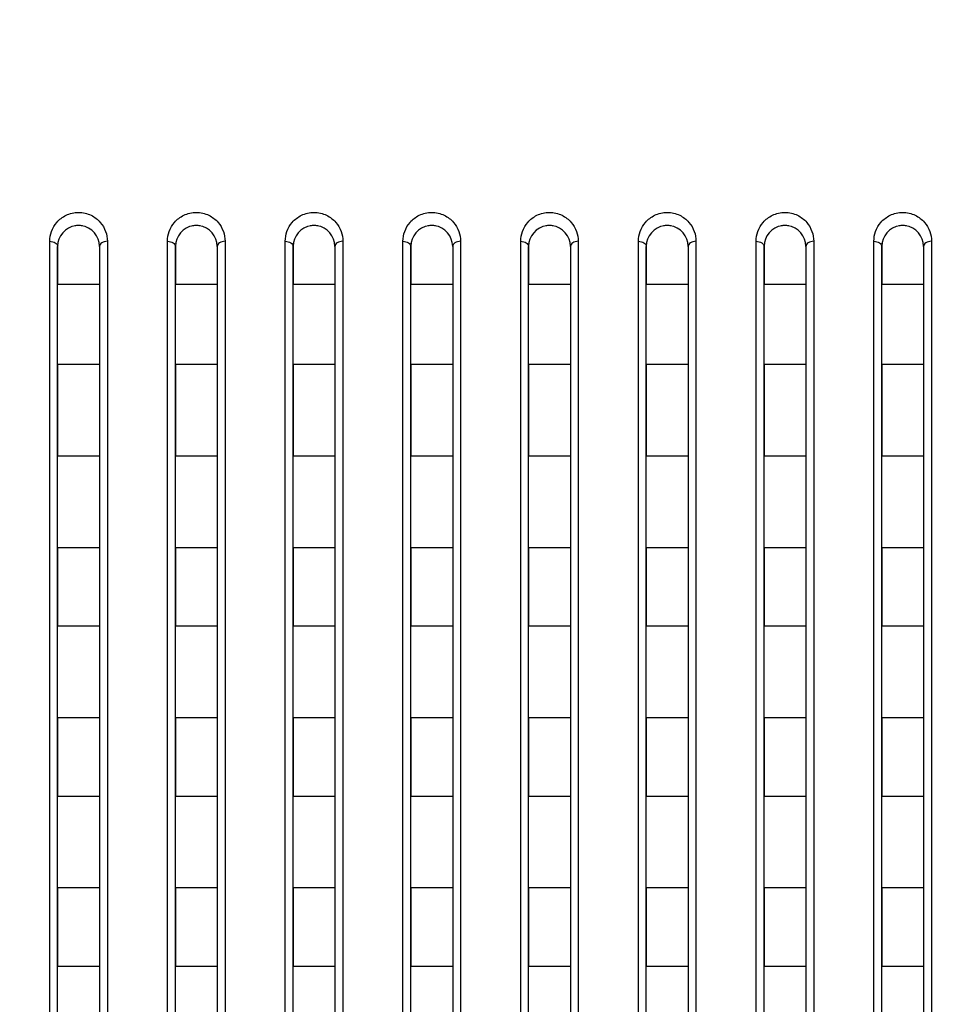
# Model space of a CAD drawing. Header units: millimetres. Extents: x -6054 to 364, y -1866 to 3094.
# Tile 126 of 256: x -4190 to -4154, y 871 to 909. Entities that reach past the tile are written whole.
import ezdxf

# ---------------------------------------------------------------- set-up
doc = ezdxf.new("R2010")
doc.units = ezdxf.units.MM
doc.header["$LTSCALE"] = 65.395
doc.header["$PDSIZE"] = 0.05
doc.layers.get('0').update_dxf_attribs({"linetype": 'CONTINUOUS'})
doc.layers.get('Defpoints').update_dxf_attribs({"linetype": 'CONTINUOUS'})
doc.layers.add('DIM', color=3, linetype='CONTINUOUS')
doc.styles.get("Standard").update_dxf_attribs({"font": 'arial.ttf'})
doc.dimstyles.new('ISO-25', dxfattribs={"dimtxt": 2.5, "dimasz": 2.5, "dimexe": 1.25, "dimexo": 0.625, "dimtad": 1, "dimtxsty": 'STANDARD', "dimcen": 2.5, "dimadec": 0, "dimazin": 0, "dimtfac": 1, "dimtmove": 0, "dimatfit": 3, "dimfxl": 1, "dimarcsym": 0})

# ---------------------------------------------------------------- blocks, each defined once
blk = doc.blocks.new('*D1')
at = {"layer": 'Defpoints', "color": 0}
for p in [(-4193.173, 1042.072), (-3593.173, 683.031), (-3593.173, 628.168)]:
    blk.add_point(p, dxfattribs=at)
at = {"layer": 'DIM', "color": 3, "lineweight": -2}
for p, q in [((-4193.173, 1041.447), (-4193.173, 681.781)), ((-3593.173, 628.793), (-3593.173, 684.281)), ((-4178.173, 683.031), (-3608.173, 683.031))]:
    blk.add_line(p, q, dxfattribs=at)
at = {"layer": 'DIM', "color": 3}
for points in [[(-4178.173, 685.531), (-4178.173, 680.531), (-4193.173, 683.031)], [(-3608.173, 680.531), (-3608.173, 685.531), (-3593.173, 683.031)]]:
    blk.add_solid(points, dxfattribs=at)
at = {"layer": 'DIM', "color": 2, "insert": (-3893.173, 700.841), "char_height": 20, "attachment_point": 5}
blk.add_mtext('600  [23,622]', dxfattribs=at)

msp = doc.modelspace()

# ---------------------------------------------------------------- linework, layer by layer
at = {"linetype": 'Continuous'}
for p, q in [((-4189.023, 828.726), (-4189.023, 900.382)), ((-4188.723, 900.184), (-4188.723, 898.734)), ((-4188.723, 900.184), (-4188.723, 898.734)), ((-4188.723, 828.718), (-4188.723, 900.184)), ((-4187.123, 900.184), (-4187.123, 898.734)), ((-4187.123, 900.184), (-4187.123, 898.734)), ((-4187.123, 900.184), (-4187.123, 828.718)), ((-4186.823, 900.382), (-4186.823, 828.726)), ((-4184.523, 828.726), (-4184.523, 900.382)), ((-4184.223, 900.184), (-4184.223, 898.734)), ((-4184.223, 900.184), (-4184.223, 898.734)), ((-4184.223, 828.718), (-4184.223, 900.184)), ((-4182.623, 900.184), (-4182.623, 898.734)), ((-4182.623, 900.184), (-4182.623, 898.734)), ((-4182.623, 900.184), (-4182.623, 828.718)), ((-4182.323, 900.382), (-4182.323, 828.726)), ((-4180.023, 828.726), (-4180.023, 900.382)), ((-4179.723, 900.184), (-4179.723, 898.734)), ((-4179.723, 900.184), (-4179.723, 898.734)), ((-4179.723, 828.718), (-4179.723, 900.184)), ((-4178.123, 900.184), (-4178.123, 898.734)), ((-4178.123, 900.184), (-4178.123, 898.734)), ((-4178.123, 900.184), (-4178.123, 828.718)), ((-4177.823, 900.382), (-4177.823, 828.726)), ((-4175.523, 828.726), (-4175.523, 900.382)), ((-4175.223, 900.184), (-4175.223, 898.734)), ((-4175.223, 900.184), (-4175.223, 898.734)), ((-4175.223, 828.718), (-4175.223, 900.184)), ((-4173.623, 900.184), (-4173.623, 898.734)), ((-4173.623, 900.184), (-4173.623, 898.734)), ((-4173.623, 900.184), (-4173.623, 828.718)), ((-4173.323, 900.382), (-4173.323, 828.726)), ((-4171.023, 828.726), (-4171.023, 900.382)), ((-4170.723, 900.184), (-4170.723, 898.734)), ((-4170.723, 900.184), (-4170.723, 898.734)), ((-4170.723, 828.718), (-4170.723, 900.184)), ((-4169.123, 900.184), (-4169.123, 898.734)), ((-4169.123, 900.184), (-4169.123, 898.734)), ((-4169.123, 900.184), (-4169.123, 828.718)), ((-4168.823, 900.382), (-4168.823, 828.726)), ((-4166.523, 828.726), (-4166.523, 900.382)), ((-4166.223, 900.184), (-4166.223, 898.734)), ((-4166.223, 900.184), (-4166.223, 898.734)), ((-4166.223, 828.718), (-4166.223, 900.184)), ((-4164.623, 900.184), (-4164.623, 898.734)), ((-4164.623, 900.184), (-4164.623, 898.734)), ((-4164.623, 900.184), (-4164.623, 828.718)), ((-4164.323, 900.382), (-4164.323, 828.726)), ((-4162.023, 828.726), (-4162.023, 900.382)), ((-4161.723, 900.184), (-4161.723, 898.734)), ((-4161.723, 900.184), (-4161.723, 898.734)), ((-4161.723, 828.718), (-4161.723, 900.184)), ((-4160.123, 900.184), (-4160.123, 898.734)), ((-4160.123, 900.184), (-4160.123, 898.734)), ((-4160.123, 900.184), (-4160.123, 828.718)), ((-4159.823, 900.382), (-4159.823, 828.726)), ((-4157.523, 828.726), (-4157.523, 900.382)), ((-4157.223, 900.184), (-4157.223, 898.734)), ((-4157.223, 900.184), (-4157.223, 898.734)), ((-4157.223, 828.718), (-4157.223, 900.184)), ((-4155.623, 900.184), (-4155.623, 898.734)), ((-4155.623, 900.184), (-4155.623, 898.734)), ((-4155.623, 900.184), (-4155.623, 828.718)), ((-4155.323, 900.382), (-4155.323, 828.726)), ((-4187.123, 898.734), (-4188.723, 898.734)), ((-4187.123, 898.734), (-4188.723, 898.734)), ((-4182.623, 898.734), (-4184.223, 898.734)), ((-4182.623, 898.734), (-4184.223, 898.734)), ((-4178.123, 898.734), (-4179.723, 898.734)), ((-4178.123, 898.734), (-4179.723, 898.734)), ((-4173.623, 898.734), (-4175.223, 898.734)), ((-4173.623, 898.734), (-4175.223, 898.734)), ((-4169.123, 898.734), (-4170.723, 898.734)), ((-4169.123, 898.734), (-4170.723, 898.734)), ((-4164.623, 898.734), (-4166.223, 898.734)), ((-4164.623, 898.734), (-4166.223, 898.734)), ((-4160.123, 898.734), (-4161.723, 898.734)), ((-4160.123, 898.734), (-4161.723, 898.734)), ((-4155.623, 898.734), (-4157.223, 898.734)), ((-4155.623, 898.734), (-4157.223, 898.734)), ((-4188.723, 895.668), (-4188.723, 892.168)), ((-4188.723, 895.668), (-4188.723, 892.168)), ((-4187.123, 895.668), (-4188.723, 895.668)), ((-4187.123, 895.668), (-4188.723, 895.668)), ((-4187.123, 895.668), (-4187.123, 892.168)), ((-4187.123, 895.668), (-4187.123, 892.168)), ((-4184.223, 895.668), (-4184.223, 892.168)), ((-4184.223, 895.668), (-4184.223, 892.168)), ((-4182.623, 895.668), (-4184.223, 895.668)), ((-4182.623, 895.668), (-4184.223, 895.668)), ((-4182.623, 895.668), (-4182.623, 892.168)), ((-4182.623, 895.668), (-4182.623, 892.168)), ((-4179.723, 895.668), (-4179.723, 892.168)), ((-4179.723, 895.668), (-4179.723, 892.168)), ((-4178.123, 895.668), (-4179.723, 895.668)), ((-4178.123, 895.668), (-4179.723, 895.668)), ((-4178.123, 895.668), (-4178.123, 892.168)), ((-4178.123, 895.668), (-4178.123, 892.168)), ((-4175.223, 895.668), (-4175.223, 892.168)), ((-4175.223, 895.668), (-4175.223, 892.168)), ((-4173.623, 895.668), (-4175.223, 895.668)), ((-4173.623, 895.668), (-4175.223, 895.668)), ((-4173.623, 895.668), (-4173.623, 892.168)), ((-4173.623, 895.668), (-4173.623, 892.168)), ((-4170.723, 895.668), (-4170.723, 892.168)), ((-4170.723, 895.668), (-4170.723, 892.168)), ((-4169.123, 895.668), (-4170.723, 895.668)), ((-4169.123, 895.668), (-4170.723, 895.668)), ((-4169.123, 895.668), (-4169.123, 892.168)), ((-4169.123, 895.668), (-4169.123, 892.168)), ((-4166.223, 895.668), (-4166.223, 892.168)), ((-4166.223, 895.668), (-4166.223, 892.168)), ((-4164.623, 895.668), (-4166.223, 895.668)), ((-4164.623, 895.668), (-4166.223, 895.668)), ((-4164.623, 895.668), (-4164.623, 892.168)), ((-4164.623, 895.668), (-4164.623, 892.168)), ((-4161.723, 895.668), (-4161.723, 892.168)), ((-4161.723, 895.668), (-4161.723, 892.168)), ((-4160.123, 895.668), (-4161.723, 895.668)), ((-4160.123, 895.668), (-4161.723, 895.668)), ((-4160.123, 895.668), (-4160.123, 892.168)), ((-4160.123, 895.668), (-4160.123, 892.168)), ((-4157.223, 895.668), (-4157.223, 892.168)), ((-4157.223, 895.668), (-4157.223, 892.168)), ((-4155.623, 895.668), (-4157.223, 895.668)), ((-4155.623, 895.668), (-4157.223, 895.668)), ((-4155.623, 895.668), (-4155.623, 892.168)), ((-4155.623, 895.668), (-4155.623, 892.168)), ((-4187.123, 892.168), (-4188.723, 892.168)), ((-4187.123, 892.168), (-4188.723, 892.168)), ((-4182.623, 892.168), (-4184.223, 892.168)), ((-4182.623, 892.168), (-4184.223, 892.168)), ((-4178.123, 892.168), (-4179.723, 892.168)), ((-4178.123, 892.168), (-4179.723, 892.168)), ((-4173.623, 892.168), (-4175.223, 892.168)), ((-4173.623, 892.168), (-4175.223, 892.168)), ((-4169.123, 892.168), (-4170.723, 892.168)), ((-4169.123, 892.168), (-4170.723, 892.168)), ((-4164.623, 892.168), (-4166.223, 892.168)), ((-4164.623, 892.168), (-4166.223, 892.168)), ((-4160.123, 892.168), (-4161.723, 892.168)), ((-4160.123, 892.168), (-4161.723, 892.168)), ((-4155.623, 892.168), (-4157.223, 892.168)), ((-4155.623, 892.168), (-4157.223, 892.168)), ((-4188.723, 888.668), (-4188.723, 885.668)), ((-4188.723, 888.668), (-4188.723, 885.668)), ((-4187.123, 888.668), (-4188.723, 888.668)), ((-4187.123, 888.668), (-4188.723, 888.668)), ((-4187.123, 888.668), (-4187.123, 885.668)), ((-4187.123, 888.668), (-4187.123, 885.668)), ((-4184.223, 888.668), (-4184.223, 885.668)), ((-4184.223, 888.668), (-4184.223, 885.668)), ((-4182.623, 888.668), (-4184.223, 888.668)), ((-4182.623, 888.668), (-4184.223, 888.668)), ((-4182.623, 888.668), (-4182.623, 885.668)), ((-4182.623, 888.668), (-4182.623, 885.668)), ((-4179.723, 888.668), (-4179.723, 885.668)), ((-4179.723, 888.668), (-4179.723, 885.668)), ((-4178.123, 888.668), (-4179.723, 888.668)), ((-4178.123, 888.668), (-4179.723, 888.668)), ((-4178.123, 888.668), (-4178.123, 885.668)), ((-4178.123, 888.668), (-4178.123, 885.668)), ((-4175.223, 888.668), (-4175.223, 885.668)), ((-4175.223, 888.668), (-4175.223, 885.668)), ((-4173.623, 888.668), (-4175.223, 888.668)), ((-4173.623, 888.668), (-4175.223, 888.668)), ((-4173.623, 888.668), (-4173.623, 885.668)), ((-4173.623, 888.668), (-4173.623, 885.668)), ((-4170.723, 888.668), (-4170.723, 885.668)), ((-4170.723, 888.668), (-4170.723, 885.668)), ((-4169.123, 888.668), (-4170.723, 888.668)), ((-4169.123, 888.668), (-4170.723, 888.668)), ((-4169.123, 888.668), (-4169.123, 885.668)), ((-4169.123, 888.668), (-4169.123, 885.668)), ((-4166.223, 888.668), (-4166.223, 885.668)), ((-4166.223, 888.668), (-4166.223, 885.668)), ((-4164.623, 888.668), (-4166.223, 888.668)), ((-4164.623, 888.668), (-4166.223, 888.668)), ((-4164.623, 888.668), (-4164.623, 885.668)), ((-4164.623, 888.668), (-4164.623, 885.668)), ((-4161.723, 888.668), (-4161.723, 885.668)), ((-4161.723, 888.668), (-4161.723, 885.668)), ((-4160.123, 888.668), (-4161.723, 888.668)), ((-4160.123, 888.668), (-4161.723, 888.668)), ((-4160.123, 888.668), (-4160.123, 885.668)), ((-4160.123, 888.668), (-4160.123, 885.668)), ((-4157.223, 888.668), (-4157.223, 885.668)), ((-4157.223, 888.668), (-4157.223, 885.668)), ((-4155.623, 888.668), (-4157.223, 888.668)), ((-4155.623, 888.668), (-4157.223, 888.668)), ((-4155.623, 888.668), (-4155.623, 885.668)), ((-4155.623, 888.668), (-4155.623, 885.668)), ((-4187.123, 885.668), (-4188.723, 885.668)), ((-4187.123, 885.668), (-4188.723, 885.668)), ((-4182.623, 885.668), (-4184.223, 885.668)), ((-4182.623, 885.668), (-4184.223, 885.668)), ((-4178.123, 885.668), (-4179.723, 885.668)), ((-4178.123, 885.668), (-4179.723, 885.668)), ((-4173.623, 885.668), (-4175.223, 885.668)), ((-4173.623, 885.668), (-4175.223, 885.668)), ((-4169.123, 885.668), (-4170.723, 885.668)), ((-4169.123, 885.668), (-4170.723, 885.668)), ((-4164.623, 885.668), (-4166.223, 885.668)), ((-4164.623, 885.668), (-4166.223, 885.668)), ((-4160.123, 885.668), (-4161.723, 885.668)), ((-4160.123, 885.668), (-4161.723, 885.668)), ((-4155.623, 885.668), (-4157.223, 885.668)), ((-4155.623, 885.668), (-4157.223, 885.668)), ((-4188.723, 882.168), (-4188.723, 879.168)), ((-4188.723, 882.168), (-4188.723, 879.168)), ((-4187.123, 882.168), (-4188.723, 882.168)), ((-4187.123, 882.168), (-4188.723, 882.168)), ((-4187.123, 882.168), (-4187.123, 879.168)), ((-4187.123, 882.168), (-4187.123, 879.168)), ((-4184.223, 882.168), (-4184.223, 879.168)), ((-4184.223, 882.168), (-4184.223, 879.168)), ((-4182.623, 882.168), (-4184.223, 882.168)), ((-4182.623, 882.168), (-4184.223, 882.168)), ((-4182.623, 882.168), (-4182.623, 879.168)), ((-4182.623, 882.168), (-4182.623, 879.168)), ((-4179.723, 882.168), (-4179.723, 879.168)), ((-4179.723, 882.168), (-4179.723, 879.168)), ((-4178.123, 882.168), (-4179.723, 882.168)), ((-4178.123, 882.168), (-4179.723, 882.168)), ((-4178.123, 882.168), (-4178.123, 879.168)), ((-4178.123, 882.168), (-4178.123, 879.168)), ((-4175.223, 882.168), (-4175.223, 879.168)), ((-4175.223, 882.168), (-4175.223, 879.168)), ((-4173.623, 882.168), (-4175.223, 882.168)), ((-4173.623, 882.168), (-4175.223, 882.168)), ((-4173.623, 882.168), (-4173.623, 879.168)), ((-4173.623, 882.168), (-4173.623, 879.168)), ((-4170.723, 882.168), (-4170.723, 879.168)), ((-4170.723, 882.168), (-4170.723, 879.168)), ((-4169.123, 882.168), (-4170.723, 882.168)), ((-4169.123, 882.168), (-4170.723, 882.168)), ((-4169.123, 882.168), (-4169.123, 879.168)), ((-4169.123, 882.168), (-4169.123, 879.168)), ((-4166.223, 882.168), (-4166.223, 879.168)), ((-4166.223, 882.168), (-4166.223, 879.168)), ((-4164.623, 882.168), (-4166.223, 882.168)), ((-4164.623, 882.168), (-4166.223, 882.168)), ((-4164.623, 882.168), (-4164.623, 879.168)), ((-4164.623, 882.168), (-4164.623, 879.168)), ((-4161.723, 882.168), (-4161.723, 879.168)), ((-4161.723, 882.168), (-4161.723, 879.168)), ((-4160.123, 882.168), (-4161.723, 882.168)), ((-4160.123, 882.168), (-4161.723, 882.168)), ((-4160.123, 882.168), (-4160.123, 879.168)), ((-4160.123, 882.168), (-4160.123, 879.168)), ((-4157.223, 882.168), (-4157.223, 879.168)), ((-4157.223, 882.168), (-4157.223, 879.168)), ((-4155.623, 882.168), (-4157.223, 882.168)), ((-4155.623, 882.168), (-4157.223, 882.168)), ((-4155.623, 882.168), (-4155.623, 879.168)), ((-4155.623, 882.168), (-4155.623, 879.168)), ((-4187.123, 879.168), (-4188.723, 879.168)), ((-4187.123, 879.168), (-4188.723, 879.168)), ((-4182.623, 879.168), (-4184.223, 879.168)), ((-4182.623, 879.168), (-4184.223, 879.168)), ((-4178.123, 879.168), (-4179.723, 879.168)), ((-4178.123, 879.168), (-4179.723, 879.168)), ((-4173.623, 879.168), (-4175.223, 879.168)), ((-4173.623, 879.168), (-4175.223, 879.168)), ((-4169.123, 879.168), (-4170.723, 879.168)), ((-4169.123, 879.168), (-4170.723, 879.168)), ((-4164.623, 879.168), (-4166.223, 879.168)), ((-4164.623, 879.168), (-4166.223, 879.168)), ((-4160.123, 879.168), (-4161.723, 879.168)), ((-4160.123, 879.168), (-4161.723, 879.168)), ((-4155.623, 879.168), (-4157.223, 879.168)), ((-4155.623, 879.168), (-4157.223, 879.168)), ((-4188.723, 875.668), (-4188.723, 872.668)), ((-4188.723, 875.668), (-4188.723, 872.668)), ((-4187.123, 875.668), (-4188.723, 875.668)), ((-4187.123, 875.668), (-4188.723, 875.668)), ((-4187.123, 875.668), (-4187.123, 872.668)), ((-4187.123, 875.668), (-4187.123, 872.668)), ((-4184.223, 875.668), (-4184.223, 872.668)), ((-4184.223, 875.668), (-4184.223, 872.668)), ((-4182.623, 875.668), (-4184.223, 875.668)), ((-4182.623, 875.668), (-4184.223, 875.668)), ((-4182.623, 875.668), (-4182.623, 872.668)), ((-4182.623, 875.668), (-4182.623, 872.668)), ((-4179.723, 875.668), (-4179.723, 872.668)), ((-4179.723, 875.668), (-4179.723, 872.668)), ((-4178.123, 875.668), (-4179.723, 875.668)), ((-4178.123, 875.668), (-4179.723, 875.668)), ((-4178.123, 875.668), (-4178.123, 872.668)), ((-4178.123, 875.668), (-4178.123, 872.668)), ((-4175.223, 875.668), (-4175.223, 872.668)), ((-4175.223, 875.668), (-4175.223, 872.668)), ((-4173.623, 875.668), (-4175.223, 875.668)), ((-4173.623, 875.668), (-4175.223, 875.668)), ((-4173.623, 875.668), (-4173.623, 872.668)), ((-4173.623, 875.668), (-4173.623, 872.668)), ((-4170.723, 875.668), (-4170.723, 872.668)), ((-4170.723, 875.668), (-4170.723, 872.668)), ((-4169.123, 875.668), (-4170.723, 875.668)), ((-4169.123, 875.668), (-4170.723, 875.668)), ((-4169.123, 875.668), (-4169.123, 872.668)), ((-4169.123, 875.668), (-4169.123, 872.668)), ((-4166.223, 875.668), (-4166.223, 872.668)), ((-4166.223, 875.668), (-4166.223, 872.668)), ((-4164.623, 875.668), (-4166.223, 875.668)), ((-4164.623, 875.668), (-4166.223, 875.668)), ((-4164.623, 875.668), (-4164.623, 872.668)), ((-4164.623, 875.668), (-4164.623, 872.668)), ((-4161.723, 875.668), (-4161.723, 872.668)), ((-4161.723, 875.668), (-4161.723, 872.668)), ((-4160.123, 875.668), (-4161.723, 875.668)), ((-4160.123, 875.668), (-4161.723, 875.668)), ((-4160.123, 875.668), (-4160.123, 872.668)), ((-4160.123, 875.668), (-4160.123, 872.668)), ((-4157.223, 875.668), (-4157.223, 872.668)), ((-4157.223, 875.668), (-4157.223, 872.668)), ((-4155.623, 875.668), (-4157.223, 875.668)), ((-4155.623, 875.668), (-4157.223, 875.668)), ((-4155.623, 875.668), (-4155.623, 872.668)), ((-4155.623, 875.668), (-4155.623, 872.668)), ((-4187.123, 872.668), (-4188.723, 872.668)), ((-4187.123, 872.668), (-4188.723, 872.668)), ((-4182.623, 872.668), (-4184.223, 872.668)), ((-4182.623, 872.668), (-4184.223, 872.668)), ((-4178.123, 872.668), (-4179.723, 872.668)), ((-4178.123, 872.668), (-4179.723, 872.668)), ((-4173.623, 872.668), (-4175.223, 872.668)), ((-4173.623, 872.668), (-4175.223, 872.668)), ((-4169.123, 872.668), (-4170.723, 872.668)), ((-4169.123, 872.668), (-4170.723, 872.668)), ((-4164.623, 872.668), (-4166.223, 872.668)), ((-4164.623, 872.668), (-4166.223, 872.668)), ((-4160.123, 872.668), (-4161.723, 872.668)), ((-4160.123, 872.668), (-4161.723, 872.668)), ((-4155.623, 872.668), (-4157.223, 872.668)), ((-4155.623, 872.668), (-4157.223, 872.668))]:
    msp.add_line(p, q, dxfattribs=at)
for centre, radius, start, end in [((-4187.923, 900.184), 0.8, 98.0057, 180), ((-4187.923, 900.184), 0.8, 98.007, 100.4013), ((-4187.923, 900.184), 0.8, 98.007, 100.4013), ((-4187.923, 900.182), 0.802, 92.6735, 98.0068), ((-4187.923, 900.182), 0.802, 92.6735, 98.0068), ((-4187.923, 900.182), 0.802, 92.6735, 98.0068), ((-4187.923, 900.186), 0.798, 87.3433, 92.667), ((-4187.923, 900.186), 0.798, 87.3433, 92.667), ((-4187.923, 900.186), 0.798, 87.3432, 92.6672), ((-4187.923, 900.182), 0.802, 81.9924, 87.3372), ((-4187.923, 900.182), 0.802, 81.9926, 87.3376), ((-4187.923, 900.182), 0.802, 81.9926, 87.3376), ((-4187.923, 900.184), 0.8, 0, 81.9944), ((-4187.923, 900.184), 0.8, 79.5496, 81.9931), ((-4187.923, 900.184), 0.8, 79.5496, 81.9931), ((-4183.423, 900.184), 0.8, 98.0057, 180), ((-4183.423, 900.184), 0.8, 98.007, 100.4013), ((-4183.423, 900.184), 0.8, 98.007, 100.4013), ((-4183.423, 900.182), 0.802, 92.6735, 98.0068), ((-4183.423, 900.182), 0.802, 92.6735, 98.0068), ((-4183.423, 900.182), 0.802, 92.6735, 98.0068), ((-4183.423, 900.186), 0.798, 87.3433, 92.667), ((-4183.423, 900.186), 0.798, 87.3433, 92.667), ((-4183.423, 900.186), 0.798, 87.3432, 92.6672), ((-4183.423, 900.182), 0.802, 81.9924, 87.3372), ((-4183.423, 900.182), 0.802, 81.9926, 87.3376), ((-4183.423, 900.182), 0.802, 81.9926, 87.3376), ((-4183.423, 900.184), 0.8, 0, 81.9944), ((-4183.423, 900.184), 0.8, 79.5496, 81.9931), ((-4183.423, 900.184), 0.8, 79.5496, 81.9931), ((-4178.923, 900.184), 0.8, 98.0057, 180), ((-4178.923, 900.184), 0.8, 98.007, 100.4013), ((-4178.923, 900.184), 0.8, 98.007, 100.4013), ((-4178.923, 900.182), 0.802, 92.6735, 98.0068), ((-4178.923, 900.182), 0.802, 92.6735, 98.0068), ((-4178.923, 900.182), 0.802, 92.6735, 98.0068), ((-4178.923, 900.186), 0.798, 87.3433, 92.667), ((-4178.923, 900.186), 0.798, 87.3433, 92.667), ((-4178.923, 900.186), 0.798, 87.3432, 92.6672), ((-4178.923, 900.182), 0.802, 81.9924, 87.3372), ((-4178.923, 900.182), 0.802, 81.9926, 87.3376), ((-4178.923, 900.182), 0.802, 81.9926, 87.3376), ((-4178.923, 900.184), 0.8, 0, 81.9944), ((-4178.923, 900.184), 0.8, 79.5496, 81.9931), ((-4178.923, 900.184), 0.8, 79.5496, 81.9931), ((-4174.423, 900.184), 0.8, 98.0057, 180), ((-4174.423, 900.184), 0.8, 98.007, 100.4013), ((-4174.423, 900.184), 0.8, 98.007, 100.4013), ((-4174.423, 900.182), 0.802, 92.6735, 98.0068), ((-4174.423, 900.182), 0.802, 92.6735, 98.0068), ((-4174.423, 900.182), 0.802, 92.6735, 98.0068), ((-4174.423, 900.186), 0.798, 87.3433, 92.667), ((-4174.423, 900.186), 0.798, 87.3433, 92.667), ((-4174.423, 900.186), 0.798, 87.3432, 92.6672), ((-4174.423, 900.182), 0.802, 81.9924, 87.3372), ((-4174.423, 900.182), 0.802, 81.9926, 87.3376), ((-4174.423, 900.182), 0.802, 81.9926, 87.3376), ((-4174.423, 900.184), 0.8, 0, 81.9944), ((-4174.423, 900.184), 0.8, 79.5496, 81.9931), ((-4174.423, 900.184), 0.8, 79.5496, 81.9931), ((-4169.923, 900.184), 0.8, 98.0057, 180), ((-4169.923, 900.184), 0.8, 98.007, 100.4013), ((-4169.923, 900.184), 0.8, 98.007, 100.4013), ((-4169.923, 900.182), 0.802, 92.6735, 98.0068), ((-4169.923, 900.182), 0.802, 92.6735, 98.0068), ((-4169.923, 900.182), 0.802, 92.6735, 98.0068), ((-4169.923, 900.186), 0.798, 87.3433, 92.667), ((-4169.923, 900.186), 0.798, 87.3433, 92.667), ((-4169.923, 900.186), 0.798, 87.3432, 92.6672), ((-4169.923, 900.182), 0.802, 81.9924, 87.3372), ((-4169.923, 900.182), 0.802, 81.9926, 87.3376), ((-4169.923, 900.182), 0.802, 81.9926, 87.3376), ((-4169.923, 900.184), 0.8, 0, 81.9944), ((-4169.923, 900.184), 0.8, 79.5496, 81.9931), ((-4169.923, 900.184), 0.8, 79.5496, 81.9931), ((-4165.423, 900.184), 0.8, 98.0057, 180), ((-4165.423, 900.184), 0.8, 98.007, 100.4013), ((-4165.423, 900.184), 0.8, 98.007, 100.4013), ((-4165.423, 900.182), 0.802, 92.6735, 98.0068), ((-4165.423, 900.182), 0.802, 92.6735, 98.0068), ((-4165.423, 900.182), 0.802, 92.6735, 98.0068), ((-4165.423, 900.186), 0.798, 87.3433, 92.667), ((-4165.423, 900.186), 0.798, 87.3433, 92.667), ((-4165.423, 900.186), 0.798, 87.3432, 92.6672), ((-4165.423, 900.182), 0.802, 81.9924, 87.3372), ((-4165.423, 900.182), 0.802, 81.9926, 87.3376), ((-4165.423, 900.182), 0.802, 81.9926, 87.3376), ((-4165.423, 900.184), 0.8, 0, 81.9944), ((-4165.423, 900.184), 0.8, 79.5496, 81.9931), ((-4165.423, 900.184), 0.8, 79.5496, 81.9931), ((-4160.923, 900.184), 0.8, 98.0057, 180), ((-4160.923, 900.184), 0.8, 98.007, 100.4013), ((-4160.923, 900.184), 0.8, 98.007, 100.4013), ((-4160.923, 900.182), 0.802, 92.6735, 98.0068), ((-4160.923, 900.182), 0.802, 92.6735, 98.0068), ((-4160.923, 900.182), 0.802, 92.6735, 98.0068), ((-4160.923, 900.186), 0.798, 87.3433, 92.667), ((-4160.923, 900.186), 0.798, 87.3433, 92.667), ((-4160.923, 900.186), 0.798, 87.3432, 92.6672), ((-4160.923, 900.182), 0.802, 81.9924, 87.3372), ((-4160.923, 900.182), 0.802, 81.9926, 87.3376), ((-4160.923, 900.182), 0.802, 81.9926, 87.3376), ((-4160.923, 900.184), 0.8, 0, 81.9944), ((-4160.923, 900.184), 0.8, 79.5496, 81.9931), ((-4160.923, 900.184), 0.8, 79.5496, 81.9931), ((-4156.423, 900.184), 0.8, 98.0057, 180), ((-4156.423, 900.184), 0.8, 98.007, 100.4013), ((-4156.423, 900.184), 0.8, 98.007, 100.4013), ((-4156.423, 900.182), 0.802, 92.6735, 98.0068), ((-4156.423, 900.182), 0.802, 92.6735, 98.0068), ((-4156.423, 900.182), 0.802, 92.6735, 98.0068), ((-4156.423, 900.186), 0.798, 87.3433, 92.667), ((-4156.423, 900.186), 0.798, 87.3433, 92.667), ((-4156.423, 900.186), 0.798, 87.3432, 92.6672), ((-4156.423, 900.182), 0.802, 81.9924, 87.3372), ((-4156.423, 900.182), 0.802, 81.9926, 87.3376), ((-4156.423, 900.182), 0.802, 81.9926, 87.3376), ((-4156.423, 900.184), 0.8, 0, 81.9944), ((-4156.423, 900.184), 0.8, 79.5496, 81.9931), ((-4156.423, 900.184), 0.8, 79.5496, 81.9931), ((-4187.923, 900.184), 0.8, 176.3774, 179.9997), ((-4187.923, 900.184), 0.8, 176.3774, 179.9997), ((-4187.923, 900.184), 0.8, 0.0003, 3.6643), ((-4187.923, 900.184), 0.8, 0.0003, 3.6643), ((-4183.423, 900.184), 0.8, 176.3774, 179.9997), ((-4183.423, 900.184), 0.8, 176.3774, 179.9997), ((-4183.423, 900.184), 0.8, 0.0003, 3.6643), ((-4183.423, 900.184), 0.8, 0.0003, 3.6643), ((-4178.923, 900.184), 0.8, 176.3774, 179.9997), ((-4178.923, 900.184), 0.8, 176.3774, 179.9997), ((-4178.923, 900.184), 0.8, 0.0003, 3.6643), ((-4178.923, 900.184), 0.8, 0.0003, 3.6643), ((-4174.423, 900.184), 0.8, 176.3774, 179.9997), ((-4174.423, 900.184), 0.8, 176.3774, 179.9997), ((-4174.423, 900.184), 0.8, 0.0003, 3.6643), ((-4174.423, 900.184), 0.8, 0.0003, 3.6643), ((-4169.923, 900.184), 0.8, 176.3774, 179.9997), ((-4169.923, 900.184), 0.8, 176.3774, 179.9997), ((-4169.923, 900.184), 0.8, 0.0003, 3.6643), ((-4169.923, 900.184), 0.8, 0.0003, 3.6643), ((-4165.423, 900.184), 0.8, 176.3774, 179.9997), ((-4165.423, 900.184), 0.8, 176.3774, 179.9997), ((-4165.423, 900.184), 0.8, 0.0003, 3.6643), ((-4165.423, 900.184), 0.8, 0.0003, 3.6643), ((-4160.923, 900.184), 0.8, 176.3774, 179.9997), ((-4160.923, 900.184), 0.8, 176.3774, 179.9997), ((-4160.923, 900.184), 0.8, 0.0003, 3.6643), ((-4160.923, 900.184), 0.8, 0.0003, 3.6643), ((-4156.423, 900.184), 0.8, 176.3774, 179.9997), ((-4156.423, 900.184), 0.8, 176.3774, 179.9997), ((-4156.423, 900.184), 0.8, 0.0003, 3.6643), ((-4156.423, 900.184), 0.8, 0.0003, 3.6643)]:
    msp.add_arc(centre, radius, start, end, dxfattribs=at)
for points, knots in [([(-4189.023, 900.382), (-4189.023, 900.51), (-4188.977, 900.773), (-4188.766, 901.134), (-4188.403, 901.413), (-4187.923, 901.524), (-4187.443, 901.413), (-4187.08, 901.134), (-4186.869, 900.773), (-4186.823, 900.51), (-4186.823, 900.382)], [0, 0, 0, 0, 0.111203, 0.227903, 0.356731, 0.49999, 0.643254, 0.77209, 0.888795, 1, 1, 1, 1]), ([(-4184.523, 900.382), (-4184.523, 900.51), (-4184.477, 900.773), (-4184.266, 901.134), (-4183.903, 901.413), (-4183.423, 901.524), (-4182.943, 901.413), (-4182.58, 901.134), (-4182.369, 900.773), (-4182.323, 900.51), (-4182.323, 900.382)], [0, 0, 0, 0, 0.111203, 0.227903, 0.356731, 0.49999, 0.643254, 0.77209, 0.888795, 1, 1, 1, 1]), ([(-4180.023, 900.382), (-4180.023, 900.51), (-4179.977, 900.773), (-4179.766, 901.134), (-4179.403, 901.413), (-4178.923, 901.524), (-4178.443, 901.413), (-4178.08, 901.134), (-4177.869, 900.773), (-4177.823, 900.51), (-4177.823, 900.382)], [0, 0, 0, 0, 0.111203, 0.227903, 0.356731, 0.49999, 0.643254, 0.77209, 0.888795, 1, 1, 1, 1]), ([(-4175.523, 900.382), (-4175.523, 900.51), (-4175.477, 900.773), (-4175.266, 901.134), (-4174.903, 901.413), (-4174.423, 901.524), (-4173.943, 901.413), (-4173.58, 901.134), (-4173.369, 900.773), (-4173.323, 900.51), (-4173.323, 900.382)], [0, 0, 0, 0, 0.111203, 0.227903, 0.356731, 0.49999, 0.643254, 0.77209, 0.888795, 1, 1, 1, 1]), ([(-4171.023, 900.382), (-4171.023, 900.51), (-4170.977, 900.773), (-4170.766, 901.134), (-4170.403, 901.413), (-4169.923, 901.524), (-4169.443, 901.413), (-4169.08, 901.134), (-4168.869, 900.773), (-4168.823, 900.51), (-4168.823, 900.382)], [0, 0, 0, 0, 0.111203, 0.227903, 0.356731, 0.49999, 0.643254, 0.77209, 0.888795, 1, 1, 1, 1]), ([(-4166.523, 900.382), (-4166.523, 900.51), (-4166.477, 900.773), (-4166.266, 901.134), (-4165.903, 901.413), (-4165.423, 901.524), (-4164.943, 901.413), (-4164.58, 901.134), (-4164.369, 900.773), (-4164.323, 900.51), (-4164.323, 900.382)], [0, 0, 0, 0, 0.111203, 0.227903, 0.356731, 0.49999, 0.643254, 0.77209, 0.888795, 1, 1, 1, 1]), ([(-4162.023, 900.382), (-4162.023, 900.51), (-4161.977, 900.773), (-4161.766, 901.134), (-4161.403, 901.413), (-4160.923, 901.524), (-4160.443, 901.413), (-4160.08, 901.134), (-4159.869, 900.773), (-4159.823, 900.51), (-4159.823, 900.382)], [0, 0, 0, 0, 0.111203, 0.227903, 0.356731, 0.49999, 0.643254, 0.77209, 0.888795, 1, 1, 1, 1]), ([(-4157.523, 900.382), (-4157.523, 900.51), (-4157.477, 900.773), (-4157.266, 901.134), (-4156.903, 901.413), (-4156.423, 901.524), (-4155.943, 901.413), (-4155.58, 901.134), (-4155.369, 900.773), (-4155.323, 900.51), (-4155.323, 900.382)], [0, 0, 0, 0, 0.111203, 0.227903, 0.356731, 0.49999, 0.643254, 0.77209, 0.888795, 1, 1, 1, 1]), ([(-4189.023, 900.382), (-4188.985, 900.382), (-4188.91, 900.373), (-4188.812, 900.332), (-4188.742, 900.268), (-4188.723, 900.21), (-4188.723, 900.184)], [0, 0, 0, 0, 0.294415, 0.565058, 0.797973, 1, 1, 1, 1]), ([(-4186.823, 900.382), (-4186.862, 900.382), (-4186.936, 900.373), (-4187.034, 900.332), (-4187.104, 900.268), (-4187.123, 900.21), (-4187.123, 900.184)], [0, 0, 0, 0, 0.294415, 0.565058, 0.797973, 1, 1, 1, 1]), ([(-4184.523, 900.382), (-4184.485, 900.382), (-4184.41, 900.373), (-4184.312, 900.332), (-4184.242, 900.268), (-4184.223, 900.21), (-4184.223, 900.184)], [0, 0, 0, 0, 0.294415, 0.565058, 0.797973, 1, 1, 1, 1]), ([(-4182.323, 900.382), (-4182.362, 900.382), (-4182.436, 900.373), (-4182.534, 900.332), (-4182.604, 900.268), (-4182.623, 900.21), (-4182.623, 900.184)], [0, 0, 0, 0, 0.294415, 0.565058, 0.797973, 1, 1, 1, 1]), ([(-4180.023, 900.382), (-4179.985, 900.382), (-4179.91, 900.373), (-4179.812, 900.332), (-4179.742, 900.268), (-4179.723, 900.21), (-4179.723, 900.184)], [0, 0, 0, 0, 0.294415, 0.565058, 0.797973, 1, 1, 1, 1]), ([(-4177.823, 900.382), (-4177.862, 900.382), (-4177.936, 900.373), (-4178.034, 900.332), (-4178.104, 900.268), (-4178.123, 900.21), (-4178.123, 900.184)], [0, 0, 0, 0, 0.294415, 0.565058, 0.797973, 1, 1, 1, 1]), ([(-4175.523, 900.382), (-4175.485, 900.382), (-4175.41, 900.373), (-4175.312, 900.332), (-4175.242, 900.268), (-4175.223, 900.21), (-4175.223, 900.184)], [0, 0, 0, 0, 0.294415, 0.565058, 0.797973, 1, 1, 1, 1]), ([(-4173.323, 900.382), (-4173.362, 900.382), (-4173.436, 900.373), (-4173.534, 900.332), (-4173.604, 900.268), (-4173.623, 900.21), (-4173.623, 900.184)], [0, 0, 0, 0, 0.294415, 0.565058, 0.797973, 1, 1, 1, 1]), ([(-4171.023, 900.382), (-4170.985, 900.382), (-4170.91, 900.373), (-4170.812, 900.332), (-4170.742, 900.268), (-4170.723, 900.21), (-4170.723, 900.184)], [0, 0, 0, 0, 0.294415, 0.565058, 0.797973, 1, 1, 1, 1]), ([(-4168.823, 900.382), (-4168.862, 900.382), (-4168.936, 900.373), (-4169.034, 900.332), (-4169.104, 900.268), (-4169.123, 900.21), (-4169.123, 900.184)], [0, 0, 0, 0, 0.294415, 0.565058, 0.797973, 1, 1, 1, 1]), ([(-4166.523, 900.382), (-4166.485, 900.382), (-4166.41, 900.373), (-4166.312, 900.332), (-4166.242, 900.268), (-4166.223, 900.21), (-4166.223, 900.184)], [0, 0, 0, 0, 0.294415, 0.565058, 0.797973, 1, 1, 1, 1]), ([(-4164.323, 900.382), (-4164.362, 900.382), (-4164.436, 900.373), (-4164.534, 900.332), (-4164.604, 900.268), (-4164.623, 900.21), (-4164.623, 900.184)], [0, 0, 0, 0, 0.294415, 0.565058, 0.797973, 1, 1, 1, 1]), ([(-4162.023, 900.382), (-4161.985, 900.382), (-4161.91, 900.373), (-4161.812, 900.332), (-4161.742, 900.268), (-4161.723, 900.21), (-4161.723, 900.184)], [0, 0, 0, 0, 0.294415, 0.565058, 0.797973, 1, 1, 1, 1]), ([(-4159.823, 900.382), (-4159.862, 900.382), (-4159.936, 900.373), (-4160.034, 900.332), (-4160.104, 900.268), (-4160.123, 900.21), (-4160.123, 900.184)], [0, 0, 0, 0, 0.294415, 0.565058, 0.797973, 1, 1, 1, 1]), ([(-4157.523, 900.382), (-4157.485, 900.382), (-4157.41, 900.373), (-4157.312, 900.332), (-4157.242, 900.268), (-4157.223, 900.21), (-4157.223, 900.184)], [0, 0, 0, 0, 0.294415, 0.565058, 0.797973, 1, 1, 1, 1]), ([(-4155.323, 900.382), (-4155.362, 900.382), (-4155.436, 900.373), (-4155.534, 900.332), (-4155.604, 900.268), (-4155.623, 900.21), (-4155.623, 900.184)], [0, 0, 0, 0, 0.294415, 0.565058, 0.797973, 1, 1, 1, 1])]:
    msp.add_open_spline(points, degree=3, knots=knots, dxfattribs=at)

# ---------------------------------------------------------------- dimensions: what is measured, and where the dimension line sits
at = {"layer": 'DIM'}
dim = msp.add_linear_dim(base=(-3593.173, 683.031), p1=(-4193.173, 1042.072), p2=(-3593.173, 628.168), text='<> []', dimstyle='ISO-25', override={"dimtxt": 20, "dimasz": 15, "dimgap": 5, "dimdec": 0, "dimclrd": 3, "dimclre": 3, "dimclrt": 2, "dimadec": 1, "dimtp": 0.3, "dimtm": 0.3, "dimtofl": 0}, dxfattribs=at)
dim.commit()
dim.dimension.update_dxf_attribs({"geometry": '*D1', "text_midpoint": (-3893.173, 683.031), "dimtype": 160})

doc.saveas('drawing.dxf')
